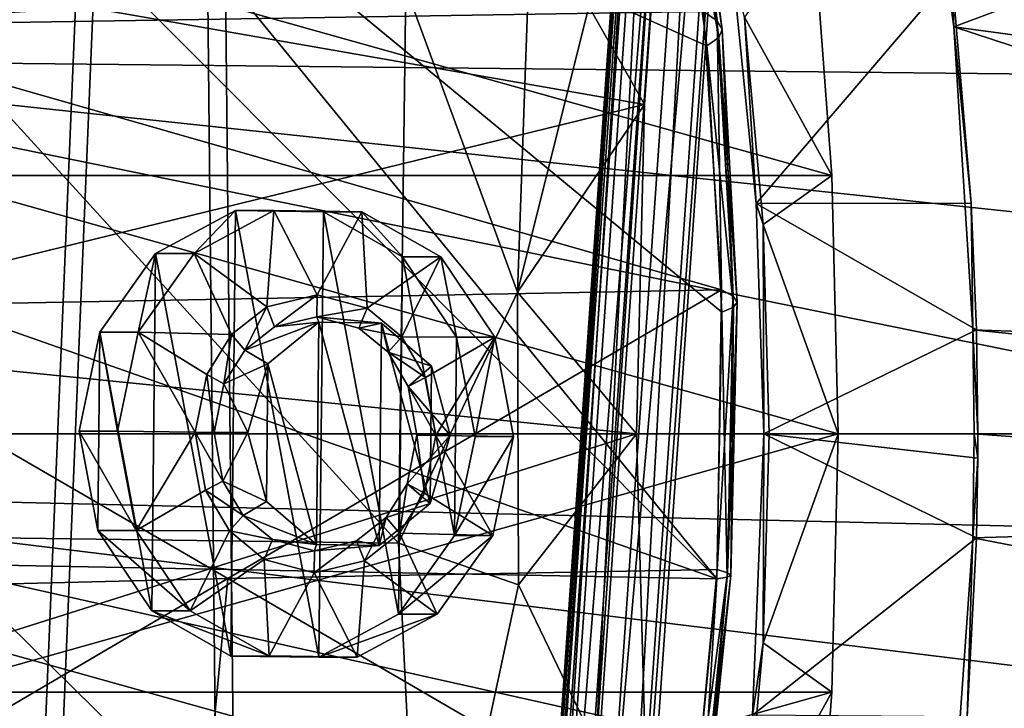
# Model space of a CAD drawing. Header units: metres. Extents: x 0 to 804, y -808 to 0.
# Tile 40 of 105: x 61 to 156, y -434 to -368. Entities that reach past the tile are written whole.
import ezdxf

# ---------------------------------------------------------------- set-up
doc = ezdxf.new("R2010")
doc.units = ezdxf.units.M

msp = doc.modelspace()

# ---------------------------------------------------------------- linework, layer by layer
at = {"layer": 'None'}
for points in [[(21.542414, -329.835541, 664.00946), (18.532497, -371.53363, 664.009521), (248.535889, -373.943481, 664.00946)], [(244.407791, -352.123718, 664.00946), (21.542414, -329.835541, 664.00946), (248.535889, -373.943481, 664.00946)], [(151.214355, -368.44812, 266.828857), (147.297623, -339.954895, 272.483185), (196.977402, -351.293945, 450.308868)], [(147.297623, -339.954895, 272.483185), (151.214355, -368.44812, 266.828857), (149.704071, -355.550415, 268.890137)], [(127.063629, -366.969482, 1556.992432), (39.874596, -368.346375, 1483.866333), (44.751545, -341.58139, 1487.285645)], [(56.309132, -349.469543, 1606.41626), (128.348663, -421.585938, 1606.41626), (62.734837, -341.381683, 1606.41626)], [(128.348663, -421.585938, 1606.41626), (128.85614, -395.908691, 1606.41626), (62.734837, -341.381683, 1606.41626)], [(62.734837, -341.381683, 1606.41626), (128.85614, -395.908691, 1606.41626), (127.394592, -370.25827, 1606.41626)], [(127.394592, -370.25827, 1606.41626), (123.961349, -344.767059, 1606.41626), (62.734837, -341.381683, 1606.41626)], [(124.748688, -341.663696, 1566.31543), (128.384598, -367.858704, 1569.262207), (127.063629, -366.969482, 1556.992432)], [(124.748688, -341.663696, 1566.31543), (125.389389, -342.719147, 1579.651611), (128.384598, -367.858704, 1569.262207)], [(125.389389, -342.719147, 1579.651611), (125.121826, -343.726654, 1593.035034), (128.879272, -368.690948, 1581.619629)], [(125.389389, -342.719147, 1579.651611), (128.879272, -368.690948, 1581.619629), (128.384598, -367.858704, 1569.262207)], [(31.526579, -360.235809, 1936.700195), (123.580978, -344.390259, 1987.365723), (121.380966, -375.919586, 1990.435425)], [(121.380966, -375.919586, 1990.435425), (123.580978, -344.390259, 1987.365723), (116.010643, -366.478577, 1999.915161)], [(123.961349, -344.767059, 1606.41626), (128.546509, -369.466095, 1594.019287), (125.121826, -343.726654, 1593.035034)], [(125.121826, -343.726654, 1593.035034), (128.546509, -369.466095, 1594.019287), (128.879272, -368.690948, 1581.619629)], [(123.961349, -344.767059, 1606.41626), (127.394592, -370.25827, 1606.41626), (128.546509, -369.466095, 1594.019287)], [(56.309132, -349.469543, 1606.41626), (31.726732, -387.663361, 1606.41626), (128.348663, -421.585938, 1606.41626)], [(249.511536, -381.749542, 628.134583), (151.214355, -368.44812, 266.828857), (196.977402, -351.293945, 450.308868)], [(149.704071, -355.550415, 268.890137), (151.214355, -368.44812, 266.828857), (151.008133, -363.410736, 259.653168)], [(51.505123, -358.106781, 192.135345), (137.623352, -358.098541, 192.082504), (139.434647, -382.757233, 189.277145)], [(51.505981, -382.757782, 189.286346), (51.505123, -358.106781, 192.135345), (139.434647, -382.757233, 189.277145)], [(139.434647, -382.757233, 189.277145), (137.623352, -358.098541, 192.082504), (131.025864, -367.507385, 254.497528)], [(29.250866, -398.433167, 1938.875854), (31.526579, -360.235809, 1936.700195), (121.380966, -375.919586, 1990.435425)], [(151.008133, -363.410736, 259.653168), (132.152054, -385.435608, 257.196381), (129.942047, -363.377838, 259.678375)], [(129.942047, -363.377838, 259.678375), (132.152054, -385.435608, 257.196381), (131.025864, -367.507385, 254.497528)], [(151.008133, -363.410736, 259.653168), (152.883301, -385.424957, 257.200012), (132.152054, -385.435608, 257.196381)], [(151.214355, -368.44812, 266.828857), (152.883301, -385.424957, 257.200012), (151.008133, -363.410736, 259.653168)], [(97.670113, -418.167419, 2031.968872), (98.380005, -364.647919, 2030.431641), (51.507233, -367.649658, 2038.852661)], [(109.163513, -393.972839, 2011.623779), (98.380005, -364.647919, 2030.431641), (97.670113, -418.167419, 2031.968872)], [(110.150475, -365.828766, 2010.088013), (98.380005, -364.647919, 2030.431641), (109.163513, -393.972839, 2011.623779)], [(116.010643, -366.478577, 1999.915161), (110.150475, -365.828766, 2010.088013), (109.163513, -393.972839, 2011.623779)], [(127.063629, -366.969482, 1556.992432), (128.809265, -393.768005, 1559.180054), (39.874596, -368.346375, 1483.866333)], [(121.380966, -375.919586, 1990.435425), (116.010643, -366.478577, 1999.915161), (109.163513, -393.972839, 2011.623779)], [(127.063629, -366.969482, 1556.992432), (128.384598, -367.858704, 1569.262207), (128.809265, -393.768005, 1559.180054)], [(97.670113, -418.167419, 2031.968872), (51.507233, -367.649658, 2038.852661), (51.507236, -417.552612, 2040.109741)], [(128.384598, -367.858704, 1569.262207), (129.939743, -394.385742, 1570.913208), (128.809265, -393.768005, 1559.180054)], [(128.384598, -367.858704, 1569.262207), (128.879272, -368.690948, 1581.619629), (129.939743, -394.385742, 1570.913208)], [(132.809769, -387.473175, 252.217087), (139.434647, -382.757233, 189.277145), (131.025864, -367.507385, 254.497528)], [(132.152054, -385.435608, 257.196381), (132.809769, -387.473175, 252.217087), (131.025864, -367.507385, 254.497528)], [(128.809265, -393.768005, 1559.180054), (36.266365, -395.486084, 1481.538696), (39.874596, -368.346375, 1483.866333)], [(128.879272, -368.690948, 1581.619629), (128.546509, -369.466095, 1594.019287), (130.324509, -394.937317, 1582.724243)], [(128.879272, -368.690948, 1581.619629), (130.324509, -394.937317, 1582.724243), (129.939743, -394.385742, 1570.913208)], [(153.045486, -397.627411, 264.606598), (151.214355, -368.44812, 266.828857), (250.819092, -401.033722, 628.134583)], [(151.214355, -368.44812, 266.828857), (249.511536, -381.749542, 628.134583), (250.819092, -401.033722, 628.134583)], [(151.214355, -368.44812, 266.828857), (153.045486, -397.627411, 264.606598), (152.883301, -385.424957, 257.200012)], [(127.394592, -370.25827, 1606.41626), (129.96254, -395.422607, 1594.572144), (128.546509, -369.466095, 1594.019287)], [(128.546509, -369.466095, 1594.019287), (129.96254, -395.422607, 1594.572144), (130.324509, -394.937317, 1582.724243)], [(127.394592, -370.25827, 1606.41626), (128.85614, -395.908691, 1606.41626), (129.96254, -395.422607, 1594.572144)], [(248.535889, -373.943481, 664.00946), (18.532497, -371.53363, 664.009521), (250.639832, -396.245392, 664.00946)], [(18.532497, -371.53363, 664.009521), (250.651764, -418.744629, 664.00946), (250.639832, -396.245392, 664.00946)], [(18.532497, -371.53363, 664.009521), (20.812223, -413.274017, 664.009521), (250.651764, -418.744629, 664.00946)], [(29.250866, -398.433167, 1938.875854), (121.380966, -375.919586, 1990.435425), (120.621094, -407.62851, 1991.945435)], [(120.621094, -407.62851, 1991.945435), (121.380966, -375.919586, 1990.435425), (109.163513, -393.972839, 2011.623779)], [(51.505981, -382.757782, 189.286346), (139.434647, -382.757233, 189.277145), (140.043121, -407.620209, 188.338043)], [(51.506599, -407.620209, 188.338043), (51.505981, -382.757782, 189.286346), (140.043121, -407.620209, 188.338043)], [(140.043121, -407.620209, 188.338043), (139.434647, -382.757233, 189.277145), (132.809769, -387.473175, 252.217087)], [(152.883301, -385.424957, 257.200012), (153.386963, -397.627411, 256.544312), (132.152054, -385.435608, 257.196381)], [(132.152054, -385.435608, 257.196381), (153.386963, -397.627411, 256.544312), (132.891861, -407.620209, 256.377838)], [(132.152054, -385.435608, 257.196381), (132.891861, -407.620209, 256.377838), (132.809769, -387.473175, 252.217087)], [(153.045486, -397.627411, 264.606598), (153.386963, -397.627411, 256.544312), (152.883301, -385.424957, 257.200012)], [(31.726732, -387.663361, 1606.41626), (27.370455, -419.674011, 1606.41626), (128.348663, -421.585938, 1606.41626)], [(133.409454, -407.620209, 251.453156), (140.043121, -407.620209, 188.338043), (132.809769, -387.473175, 252.217087)], [(132.891861, -407.620209, 256.377838), (133.409454, -407.620209, 251.453156), (132.809769, -387.473175, 252.217087)], [(36.266365, -395.486084, 1481.538696), (128.809265, -393.768005, 1559.180054), (81.225784, -421.558228, 1520.022461)], [(128.809265, -393.768005, 1559.180054), (128.399185, -420.695496, 1559.59729), (81.225784, -421.558228, 1520.022461)], [(128.809265, -393.768005, 1559.180054), (129.939743, -394.385742, 1570.913208), (128.399185, -420.695496, 1559.59729)], [(109.163513, -393.972839, 2011.623779), (97.670113, -418.167419, 2031.968872), (109.258156, -422.17337, 2012.037354)], [(120.621094, -407.62851, 1991.945435), (109.163513, -393.972839, 2011.623779), (109.258156, -422.17337, 2012.037354)], [(129.939743, -394.385742, 1570.913208), (129.385696, -421.016266, 1571.237183), (128.399185, -420.695496, 1559.59729)], [(129.939743, -394.385742, 1570.913208), (130.324509, -394.937317, 1582.724243), (129.385696, -421.016266, 1571.237183)], [(34.040825, -422.704895, 1480.44043), (36.266365, -395.486084, 1481.538696), (81.225784, -421.558228, 1520.022461)], [(128.85614, -395.908691, 1606.41626), (129.362122, -421.431702, 1594.683105), (129.96254, -395.422607, 1594.572144)], [(129.96254, -395.422607, 1594.572144), (129.362122, -421.431702, 1594.683105), (129.706985, -421.261658, 1582.94458)], [(130.324509, -394.937317, 1582.724243), (129.706985, -421.261658, 1582.94458), (129.385696, -421.016266, 1571.237183)], [(130.324509, -394.937317, 1582.724243), (129.96254, -395.422607, 1594.572144), (129.706985, -421.261658, 1582.94458)], [(128.85614, -395.908691, 1606.41626), (128.348663, -421.585938, 1606.41626), (129.362122, -421.431702, 1594.683105)], [(28.926451, -407.62851, 1939.005371), (29.250866, -398.433167, 1938.875854), (120.621094, -407.62851, 1991.945435)], [(153.386963, -397.627411, 256.544312), (153.515717, -407.63739, 256.377838), (132.891861, -407.620209, 256.377838)], [(153.172836, -407.625305, 264.485321), (153.045486, -397.627411, 264.606598), (250.9095, -407.622314, 628.134583)], [(153.045486, -397.627411, 264.606598), (250.819092, -401.033722, 628.134583), (250.9095, -407.622314, 628.134583)], [(153.386963, -397.627411, 256.544312), (153.045486, -397.627411, 264.606598), (153.515717, -407.63739, 256.377838)], [(153.045486, -397.627411, 264.606598), (153.172836, -407.625305, 264.485321), (153.515717, -407.63739, 256.377838)], [(28.926451, -407.62851, 1939.005371), (120.621094, -407.62851, 1991.945435), (28.442554, -436.735168, 1938.395386)], [(120.621094, -407.62851, 1991.945435), (121.757401, -448.084198, 1991.592041), (28.442554, -436.735168, 1938.395386)], [(139.434616, -432.483826, 189.277222), (51.506214, -432.483246, 189.286392), (140.043121, -407.620209, 188.338043)], [(51.506214, -432.483246, 189.286392), (51.506599, -407.620209, 188.338043), (140.043121, -407.620209, 188.338043)], [(121.757401, -448.084198, 1991.592041), (120.621094, -407.62851, 1991.945435), (109.258156, -422.17337, 2012.037354)], [(131.788788, -434.702423, 257.601563), (132.891861, -407.620209, 256.377838), (153.373871, -417.627411, 256.544342)], [(132.891861, -407.620209, 256.377838), (131.788788, -434.702423, 257.601563), (132.810593, -427.753387, 252.216034)], [(133.409454, -407.620209, 251.453156), (132.891861, -407.620209, 256.377838), (132.810593, -427.753387, 252.216034)], [(139.434616, -432.483826, 189.277222), (140.043121, -407.620209, 188.338043), (132.810593, -427.753387, 252.216034)], [(132.810593, -427.753387, 252.216034), (140.043121, -407.620209, 188.338043), (133.409454, -407.620209, 251.453156)], [(153.515717, -407.63739, 256.377838), (146.641083, -407.627411, 256.377838), (132.891861, -407.620209, 256.377838)], [(146.641083, -407.627411, 256.377838), (139.766449, -407.627411, 256.377838), (132.891861, -407.620209, 256.377838)], [(132.891861, -407.620209, 256.377838), (139.766449, -407.627411, 256.377838), (153.515717, -407.63739, 256.377838)], [(132.891861, -407.620209, 256.377838), (153.508545, -409.973389, 256.386993), (153.373871, -417.627411, 256.544342)], [(132.891861, -407.620209, 256.377838), (153.515717, -407.63739, 256.377838), (153.508545, -409.973389, 256.386993)], [(139.766449, -407.627411, 256.377838), (146.641083, -407.627411, 256.377838), (153.515717, -407.63739, 256.377838)], [(250.801056, -414.838135, 628.134583), (153.027115, -417.627411, 264.74408), (153.172836, -407.625305, 264.485321)], [(153.172836, -407.625305, 264.485321), (153.027115, -417.627411, 264.74408), (153.508545, -409.973389, 256.386993)], [(250.9095, -407.622314, 628.134583), (250.801056, -414.838135, 628.134583), (153.172836, -407.625305, 264.485321)], [(153.515717, -407.63739, 256.377838), (153.172836, -407.625305, 264.485321), (153.508545, -409.973389, 256.386993)], [(153.508545, -409.973389, 256.386993), (153.027115, -417.627411, 264.74408), (153.373871, -417.627411, 256.544342)], [(20.812223, -413.274017, 664.009521), (248.55777, -441.14624, 664.00946), (250.651764, -418.744629, 664.00946)], [(248.55777, -441.14624, 664.00946), (20.812223, -413.274017, 664.009521), (244.399033, -463.157776, 664.00946)], [(20.812223, -413.274017, 664.009521), (28.320717, -454.400269, 664.009521), (244.399033, -463.157776, 664.00946)], [(250.801056, -414.838135, 628.134583), (249.195602, -436.260315, 628.134583), (153.027115, -417.627411, 264.74408)], [(100.008057, -465.213257, 2030.410889), (51.507236, -417.552612, 2040.109741), (51.507244, -467.455536, 2038.852661)], [(100.008057, -465.213257, 2030.410889), (97.670113, -418.167419, 2031.968872), (51.507236, -417.552612, 2040.109741)], [(97.670113, -418.167419, 2031.968872), (100.008057, -465.213257, 2030.410889), (109.258156, -422.17337, 2012.037354)], [(131.788788, -434.702423, 257.601563), (153.373871, -417.627411, 256.544342), (152.47197, -434.867645, 257.616455)], [(249.195602, -436.260315, 628.134583), (150.935959, -447.120026, 268.270477), (153.027115, -417.627411, 264.74408)], [(153.027115, -417.627411, 264.74408), (150.935959, -447.120026, 268.270477), (152.47197, -434.867645, 257.616455)], [(153.373871, -417.627411, 256.544342), (153.027115, -417.627411, 264.74408), (152.47197, -434.867645, 257.616455)], [(27.370455, -419.674011, 1606.41626), (24.74704, -451.845795, 1606.41626), (125.884232, -447.147217, 1606.41626)], [(128.348663, -421.585938, 1606.41626), (27.370455, -419.674011, 1606.41626), (125.884232, -447.147217, 1606.41626)], [(81.225784, -421.558228, 1520.022461), (128.399185, -420.695496, 1559.59729), (125.840485, -447.471252, 1558.249268)], [(128.399185, -420.695496, 1559.59729), (129.385696, -421.016266, 1571.237183), (125.840485, -447.471252, 1558.249268)], [(129.385696, -421.016266, 1571.237183), (126.730743, -447.504059, 1570.237915), (125.840485, -447.471252, 1558.249268)], [(129.385696, -421.016266, 1571.237183), (129.706985, -421.261658, 1582.94458), (126.730743, -447.504059, 1570.237915)], [(129.706985, -421.261658, 1582.94458), (127.036194, -447.452332, 1582.283447), (126.730743, -447.504059, 1570.237915)], [(129.706985, -421.261658, 1582.94458), (129.362122, -421.431702, 1594.683105), (127.036194, -447.452332, 1582.283447)], [(33.245113, -449.712341, 1480.584473), (81.225784, -421.558228, 1520.022461), (78.672203, -448.537659, 1518.684448)], [(33.245113, -449.712341, 1480.584473), (34.040825, -422.704895, 1480.44043), (81.225784, -421.558228, 1520.022461)], [(81.225784, -421.558228, 1520.022461), (125.840485, -447.471252, 1558.249268), (78.672203, -448.537659, 1518.684448)], [(109.258156, -422.17337, 2012.037354), (100.008057, -465.213257, 2030.410889), (121.757401, -448.084198, 1991.592041)], [(128.348663, -421.585938, 1606.41626), (125.884232, -447.147217, 1606.41626), (126.756058, -447.316101, 1594.353638)], [(129.362122, -421.431702, 1594.683105), (126.756058, -447.316101, 1594.353638), (127.036194, -447.452332, 1582.283447)], [(128.348663, -421.585938, 1606.41626), (126.756058, -447.316101, 1594.353638), (129.362122, -421.431702, 1594.683105)], [(132.810593, -427.753387, 252.216034), (131.788788, -434.702423, 257.601563), (131.026886, -447.724609, 254.496216)], [(131.026886, -447.724609, 254.496216), (139.434616, -432.483826, 189.277222), (132.810593, -427.753387, 252.216034)], [(51.505821, -457.13504, 192.135345), (51.506214, -432.483246, 189.286392), (139.434616, -432.483826, 189.277222)], [(137.623245, -457.14325, 192.082687), (51.505821, -457.13504, 192.135345), (139.434616, -432.483826, 189.277222)], [(137.623245, -457.14325, 192.082687), (139.434616, -432.483826, 189.277222), (131.026886, -447.724609, 254.496216)]]:
    msp.add_3dface(points, dxfattribs=at)
at = {"layer": 'None012311'}
for points in [[(78.546486, -118.575203, 117.953323), (52.504356, -59.607479, 163.059708), (52.504345, -744.686096, 163.059708)], [(50.772308, -61.568432, 160.059708), (76.834984, -120.582596, 114.917824), (50.772308, -742.989197, 160.059708)], [(84.22982, -682.522278, 108.109589), (78.546486, -118.575203, 117.953323), (52.504345, -744.686096, 163.059708)], [(78.546486, -118.575203, 117.953323), (402.01651, -605.043579, 109.461983), (725.485901, -118.575211, 117.953323)], [(84.22982, -682.522278, 108.109589), (355.943726, -624.124634, 109.128922), (78.546486, -118.575203, 117.953323)], [(355.943726, -624.124634, 109.128922), (367.6427, -614.846802, 109.290871), (78.546486, -118.575203, 117.953323)], [(78.546486, -118.575203, 117.953323), (367.6427, -614.846802, 109.290871), (378.033203, -609.617432, 109.382149)], [(378.033203, -609.617432, 109.382149), (390.160004, -606.131226, 109.443001), (78.546486, -118.575203, 117.953323)], [(390.160004, -606.131226, 109.443001), (402.01651, -605.043579, 109.461983), (78.546486, -118.575203, 117.953323)], [(76.834984, -120.582596, 114.917824), (82.481255, -680.857727, 105.138191), (50.772308, -742.989197, 160.059708)], [(377.245544, -607.575745, 106.417328), (366.514679, -612.976318, 106.323059), (76.834984, -120.582596, 114.917824)], [(366.514679, -612.976318, 106.323059), (354.430603, -622.559387, 106.155792), (76.834984, -120.582596, 114.917824)], [(76.834984, -120.582596, 114.917824), (354.430603, -622.559387, 106.155792), (82.481255, -680.857727, 105.138191)], [(76.834984, -120.582596, 114.917824), (727.197449, -120.582596, 114.917824), (402.01651, -602.851624, 106.499786)], [(402.01651, -602.851624, 106.499786), (389.77063, -603.975037, 106.480179), (76.834984, -120.582596, 114.917824)], [(389.77063, -603.975037, 106.480179), (377.245544, -607.575745, 106.417328), (76.834984, -120.582596, 114.917824)]]:
    msp.add_3dface(points, dxfattribs=at)
at = {"layer": 'None012317'}
for points in [[(105.473549, -547.63501, 1630.29541), (123.399063, -291.260956, 1630.29541), (108.483727, -507.747864, 1629.78064)], [(123.399063, -291.260956, 1630.29541), (105.473549, -547.63501, 1630.29541), (106.339676, -547.695618, 1635.219482)], [(124.26519, -291.321503, 1635.219482), (123.399063, -291.260956, 1630.29541), (106.339676, -547.695618, 1635.219482)], [(123.399063, -291.260956, 1630.29541), (120.829308, -331.178925, 1629.78064), (108.483727, -507.747864, 1629.78064)], [(124.26519, -291.321503, 1635.219482), (106.339676, -547.695618, 1635.219482), (111.026695, -548.023315, 1636.929565)], [(109.294441, -547.902222, 1627.081421), (127.219955, -291.528107, 1627.081421), (131.906982, -291.855804, 1628.791626)], [(109.294441, -547.902222, 1627.081421), (123.886032, -331.392639, 1627.209473), (127.219955, -291.528107, 1627.081421)], [(113.981468, -548.229919, 1628.791626), (109.294441, -547.902222, 1627.081421), (131.906982, -291.855804, 1628.791626)], [(128.952209, -291.649231, 1636.929565), (124.26519, -291.321503, 1635.219482), (111.026695, -548.023315, 1636.929565)], [(128.952209, -291.649231, 1636.929565), (111.026695, -548.023315, 1636.929565), (114.847595, -548.290466, 1633.715576)], [(113.981468, -548.229919, 1628.791626), (131.906982, -291.855804, 1628.791626), (132.773102, -291.916382, 1633.715576)], [(114.847595, -548.290466, 1633.715576), (113.981468, -548.229919, 1628.791626), (132.773102, -291.916382, 1633.715576)], [(132.773102, -291.916382, 1633.715576), (128.952209, -291.649231, 1636.929565), (114.847595, -548.290466, 1633.715576)], [(108.483727, -507.747864, 1629.78064), (120.829308, -331.178925, 1629.78064), (108.893112, -506.359314, 1629.241089)], [(120.829308, -331.178925, 1629.78064), (121.041489, -332.610931, 1629.241089), (108.893112, -506.359314, 1629.241089)], [(109.294441, -547.902222, 1627.081421), (111.540443, -507.961578, 1627.209473), (123.886032, -331.392639, 1627.209473)], [(111.540443, -507.961578, 1627.209473), (109.883949, -505.840912, 1628.175293), (123.886032, -331.392639, 1627.209473)], [(123.886032, -331.392639, 1627.209473), (109.883949, -505.840912, 1628.175293), (121.950539, -333.262146, 1628.175293)], [(108.893112, -506.359314, 1629.241089), (121.041489, -332.610931, 1629.241089), (109.883949, -505.840912, 1628.175293)], [(109.883949, -505.840912, 1628.175293), (121.041489, -332.610931, 1629.241089), (121.950539, -333.262146, 1628.175293)]]:
    msp.add_3dface(points, dxfattribs=at)
at = {"layer": 'None012336'}
for points in [[(77.974968, -390.258942, 1958.767944), (74.266701, -390.261383, 1965.223755), (81.959824, -386.121704, 1969.644287)], [(81.959824, -386.121704, 1969.644287), (74.266701, -390.261383, 1965.223755), (81.510948, -429.01532, 1969.370239)], [(85.668091, -386.119263, 1963.188477), (84.979317, -395.397156, 1962.789307), (77.974968, -390.258942, 1958.767944)], [(85.668091, -386.119263, 1963.188477), (77.974968, -390.258942, 1958.767944), (81.959824, -386.121704, 1969.644287)], [(90.000328, -429.135315, 1974.24646), (81.959824, -386.121704, 1969.644287), (81.510948, -429.01532, 1969.370239)], [(85.668091, -386.119263, 1963.188477), (81.959824, -386.121704, 1969.644287), (90.449203, -386.241699, 1974.52063)], [(90.449203, -386.241699, 1974.52063), (81.959824, -386.121704, 1969.644287), (90.000328, -429.135315, 1974.24646)], [(89.828346, -394.247528, 1965.575073), (84.979317, -395.397156, 1962.789307), (85.668091, -386.119263, 1963.188477)], [(94.157471, -386.239258, 1968.064819), (89.828346, -394.247528, 1965.575073), (85.668091, -386.119263, 1963.188477)], [(94.157471, -386.239258, 1968.064819), (85.668091, -386.119263, 1963.188477), (90.449203, -386.241699, 1974.52063)], [(94.651878, -395.533905, 1968.345215), (89.828346, -394.247528, 1965.575073), (94.157471, -386.239258, 1968.064819)], [(97.693451, -424.995636, 1978.666992), (90.449203, -386.241699, 1974.52063), (90.000328, -429.135315, 1974.24646)], [(94.157471, -386.239258, 1968.064819), (90.449203, -386.241699, 1974.52063), (98.053421, -390.597626, 1978.886841)], [(98.053421, -390.597626, 1978.886841), (90.449203, -386.241699, 1974.52063), (97.693451, -424.995636, 1978.666992)], [(101.761681, -390.595184, 1972.43103), (94.651878, -395.533905, 1968.345215), (94.157471, -386.239258, 1968.064819)], [(101.761681, -390.595184, 1972.43103), (94.157471, -386.239258, 1968.064819), (98.053421, -390.597626, 1978.886841)], [(72.601822, -397.838379, 1955.678711), (68.893562, -397.840851, 1962.134521), (74.266701, -390.261383, 1965.223755)], [(74.266701, -390.261383, 1965.223755), (68.893562, -397.840851, 1962.134521), (73.906731, -424.659393, 1965.004028)], [(77.974968, -390.258942, 1958.767944), (81.584229, -398.050049, 1960.838135), (72.601822, -397.838379, 1955.678711)], [(77.974968, -390.258942, 1958.767944), (72.601822, -397.838379, 1955.678711), (74.266701, -390.261383, 1965.223755)], [(81.510948, -429.01532, 1969.370239), (74.266701, -390.261383, 1965.223755), (73.906731, -424.659393, 1965.004028)], [(84.979317, -395.397156, 1962.789307), (81.584229, -398.050049, 1960.838135), (77.974968, -390.258942, 1958.767944)], [(97.99044, -398.281982, 1970.261841), (94.651878, -395.533905, 1968.345215), (101.761681, -390.595184, 1972.43103)], [(103.066589, -417.416168, 1981.756226), (98.053421, -390.597626, 1978.886841), (97.693451, -424.995636, 1978.666992)], [(106.974625, -398.32428, 1975.422363), (97.99044, -398.281982, 1970.261841), (101.761681, -390.595184, 1972.43103)], [(101.761681, -390.595184, 1972.43103), (98.053421, -390.597626, 1978.886841), (103.266365, -398.326721, 1981.878296)], [(103.266365, -398.326721, 1981.878296), (98.053421, -390.597626, 1978.886841), (103.066589, -417.416168, 1981.756226)], [(106.974625, -398.32428, 1975.422363), (101.761681, -390.595184, 1972.43103), (103.266365, -398.326721, 1981.878296)], [(85.738213, -397.333893, 1963.224609), (84.979317, -395.397156, 1962.789307), (89.828346, -394.247528, 1965.575073)], [(89.806091, -396.372467, 1965.561523), (85.738213, -397.333893, 1963.224609), (89.828346, -394.247528, 1965.575073)], [(89.806091, -396.372467, 1965.561523), (89.828346, -394.247528, 1965.575073), (94.651878, -395.533905, 1968.345215)], [(82.871399, -399.571014, 1961.577026), (81.584229, -398.050049, 1960.838135), (84.979317, -395.397156, 1962.789307)], [(85.738213, -397.333893, 1963.224609), (82.871399, -399.571014, 1961.577026), (84.979317, -395.397156, 1962.789307)], [(93.852646, -397.448608, 1967.885498), (89.806091, -396.372467, 1965.561523), (94.651878, -395.533905, 1968.345215)], [(93.852646, -397.448608, 1967.885498), (94.651878, -395.533905, 1968.345215), (97.99044, -398.281982, 1970.261841)], [(90.002052, -396.883514, 1958.228027), (85.738213, -397.333893, 1963.224609), (89.806091, -396.372467, 1965.561523)], [(96.030228, -396.968719, 1961.690674), (89.806091, -396.372467, 1965.561523), (93.852646, -397.448608, 1967.885498)], [(96.030228, -396.968719, 1961.690674), (90.002052, -396.883514, 1958.228027), (89.806091, -396.372467, 1965.561523)], [(85.738213, -397.333893, 1963.224609), (90.002052, -396.883514, 1958.228027), (82.871399, -399.571014, 1961.577026)], [(90.002052, -396.883514, 1958.228027), (85.08239, -400.900787, 1955.400635), (82.871399, -399.571014, 1961.577026)], [(89.778145, -418.279144, 1958.091309), (85.08239, -400.900787, 1955.400635), (90.002052, -396.883514, 1958.228027)], [(95.80632, -418.364349, 1961.553955), (89.778145, -418.279144, 1958.091309), (90.002052, -396.883514, 1958.228027)], [(95.80632, -418.364349, 1961.553955), (90.002052, -396.883514, 1958.228027), (96.030228, -396.968719, 1961.690674)], [(96.671799, -399.766113, 1969.503906), (96.030228, -396.968719, 1961.690674), (93.852646, -397.448608, 1967.885498)], [(96.671799, -399.766113, 1969.503906), (93.852646, -397.448608, 1967.885498), (97.99044, -398.281982, 1970.261841)], [(100.725975, -414.347076, 1964.381348), (95.80632, -418.364349, 1961.553955), (96.030228, -396.968719, 1961.690674)], [(100.864357, -401.123871, 1964.46582), (96.030228, -396.968719, 1961.690674), (96.671799, -399.766113, 1969.503906)], [(100.725975, -414.347076, 1964.381348), (96.030228, -396.968719, 1961.690674), (100.864357, -401.123871, 1964.46582)], [(70.612869, -407.356415, 1954.532715), (66.90461, -407.358856, 1960.988525), (68.893562, -397.840851, 1962.134521)], [(68.893562, -397.840851, 1962.134521), (66.90461, -407.358856, 1960.988525), (68.693787, -416.930298, 1962.012573)], [(73.906731, -424.659393, 1965.004028), (68.893562, -397.840851, 1962.134521), (68.693787, -416.930298, 1962.012573)], [(72.601822, -397.838379, 1955.678711), (70.612869, -407.356415, 1954.532715), (68.893562, -397.840851, 1962.134521)], [(78.087395, -407.462067, 1958.82605), (70.612869, -407.356415, 1954.532715), (72.601822, -397.838379, 1955.678711)], [(81.584229, -398.050049, 1960.838135), (79.201927, -401.899658, 1959.468262), (72.601822, -397.838379, 1955.678711)], [(72.601822, -397.838379, 1955.678711), (79.201927, -401.899658, 1959.468262), (78.087395, -407.462067, 1958.82605)], [(80.862358, -402.821716, 1960.421753), (79.201927, -401.899658, 1959.468262), (81.584229, -398.050049, 1960.838135)], [(82.871399, -399.571014, 1961.577026), (80.862358, -402.821716, 1960.421753), (81.584229, -398.050049, 1960.838135)], [(96.671799, -399.766113, 1969.503906), (97.99044, -398.281982, 1970.261841), (100.291481, -402.197784, 1971.582153)], [(100.291481, -402.197784, 1971.582153), (97.99044, -398.281982, 1970.261841), (106.974625, -398.32428, 1975.422363)], [(101.289284, -407.790039, 1972.153198), (100.291481, -402.197784, 1971.582153), (106.974625, -398.32428, 1975.422363)], [(106.974625, -398.32428, 1975.422363), (108.763802, -407.895721, 1976.446533), (101.289284, -407.790039, 1972.153198)], [(105.055542, -407.898163, 1982.902344), (103.266365, -398.326721, 1981.878296), (103.066589, -417.416168, 1981.756226)], [(106.974625, -398.32428, 1975.422363), (103.266365, -398.326721, 1981.878296), (105.055542, -407.898163, 1982.902344)], [(108.763802, -407.895721, 1976.446533), (106.974625, -398.32428, 1975.422363), (105.055542, -407.898163, 1982.902344)], [(82.871399, -399.571014, 1961.577026), (85.08239, -400.900787, 1955.400635), (80.862358, -402.821716, 1960.421753)], [(98.612221, -403.072632, 1970.617188), (96.671799, -399.766113, 1969.503906), (100.291481, -402.197784, 1971.582153)], [(98.612221, -403.072632, 1970.617188), (100.864357, -401.123871, 1964.46582), (96.671799, -399.766113, 1969.503906)], [(85.08239, -400.900787, 1955.400635), (83.145836, -407.485992, 1954.285767), (80.862358, -402.821716, 1960.421753)], [(84.944016, -414.123993, 1955.316162), (83.145836, -407.485992, 1954.285767), (85.08239, -400.900787, 1955.400635)], [(89.778145, -418.279144, 1958.091309), (84.944016, -414.123993, 1955.316162), (85.08239, -400.900787, 1955.400635)], [(102.657974, -407.76181, 1965.49353), (100.864357, -401.123871, 1964.46582), (98.612221, -403.072632, 1970.617188)], [(102.657974, -407.76181, 1965.49353), (100.725975, -414.347076, 1964.381348), (100.864357, -401.123871, 1964.46582)], [(79.92997, -407.488129, 1959.884399), (78.087395, -407.462067, 1958.82605), (79.201927, -401.899658, 1959.468262)], [(80.862358, -402.821716, 1960.421753), (79.92997, -407.488129, 1959.884399), (79.201927, -401.899658, 1959.468262)], [(98.612221, -403.072632, 1970.617188), (100.291481, -402.197784, 1971.582153), (101.289284, -407.790039, 1972.153198)], [(80.862358, -402.821716, 1960.421753), (83.145836, -407.485992, 1954.285767), (79.92997, -407.488129, 1959.884399)], [(99.446678, -407.764008, 1971.094727), (98.612221, -403.072632, 1970.617188), (101.289284, -407.790039, 1972.153198)], [(99.446678, -407.764008, 1971.094727), (102.657974, -407.76181, 1965.49353), (98.612221, -403.072632, 1970.617188)], [(66.90461, -407.358856, 1960.988525), (70.612869, -407.356415, 1954.532715), (72.402054, -416.927826, 1955.556763)], [(68.693787, -416.930298, 1962.012573), (66.90461, -407.358856, 1960.988525), (72.402054, -416.927826, 1955.556763)], [(72.402054, -416.927826, 1955.556763), (70.612869, -407.356415, 1954.532715), (78.087395, -407.462067, 1958.82605)], [(79.085197, -413.054321, 1959.396973), (72.402054, -416.927826, 1955.556763), (78.087395, -407.462067, 1958.82605)], [(79.085197, -413.054321, 1959.396973), (78.087395, -407.462067, 1958.82605), (80.764427, -412.179504, 1960.361938)], [(78.087395, -407.462067, 1958.82605), (79.92997, -407.488129, 1959.884399), (80.764427, -412.179504, 1960.361938)], [(80.764427, -412.179504, 1960.361938), (79.92997, -407.488129, 1959.884399), (83.145836, -407.485992, 1954.285767)], [(84.944016, -414.123993, 1955.316162), (80.764427, -412.179504, 1960.361938), (83.145836, -407.485992, 1954.285767)], [(99.446678, -407.764008, 1971.094727), (98.51429, -412.43042, 1970.557495), (102.657974, -407.76181, 1965.49353)], [(98.51429, -412.43042, 1970.557495), (100.725975, -414.347076, 1964.381348), (102.657974, -407.76181, 1965.49353)], [(100.174744, -413.352448, 1971.510864), (98.51429, -412.43042, 1970.557495), (99.446678, -407.764008, 1971.094727)], [(101.289284, -407.790039, 1972.153198), (100.174744, -413.352448, 1971.510864), (99.446678, -407.764008, 1971.094727)], [(101.289284, -407.790039, 1972.153198), (106.774857, -417.413727, 1975.300415), (100.174744, -413.352448, 1971.510864)], [(108.763802, -407.895721, 1976.446533), (106.774857, -417.413727, 1975.300415), (101.289284, -407.790039, 1972.153198)], [(105.055542, -407.898163, 1982.902344), (103.066589, -417.416168, 1981.756226), (108.763802, -407.895721, 1976.446533)], [(103.066589, -417.416168, 1981.756226), (106.774857, -417.413727, 1975.300415), (108.763802, -407.895721, 1976.446533)], [(79.085197, -413.054321, 1959.396973), (80.764427, -412.179504, 1960.361938), (82.704849, -415.486023, 1961.47522)], [(82.704849, -415.486023, 1961.47522), (80.764427, -412.179504, 1960.361938), (84.944016, -414.123993, 1955.316162)], [(97.792442, -417.202057, 1970.140991), (96.505249, -415.681091, 1969.402222), (98.51429, -412.43042, 1970.557495)], [(98.51429, -412.43042, 1970.557495), (96.505249, -415.681091, 1969.402222), (100.725975, -414.347076, 1964.381348)], [(100.174744, -413.352448, 1971.510864), (97.792442, -417.202057, 1970.140991), (98.51429, -412.43042, 1970.557495)], [(72.402054, -416.927826, 1955.556763), (79.085197, -413.054321, 1959.396973), (81.38623, -416.970154, 1960.717285)], [(81.38623, -416.970154, 1960.717285), (79.085197, -413.054321, 1959.396973), (82.704849, -415.486023, 1961.47522)], [(106.774857, -417.413727, 1975.300415), (97.792442, -417.202057, 1970.140991), (100.174744, -413.352448, 1971.510864)], [(89.778145, -418.279144, 1958.091309), (82.704849, -415.486023, 1961.47522), (84.944016, -414.123993, 1955.316162)], [(96.505249, -415.681091, 1969.402222), (95.80632, -418.364349, 1961.553955), (100.725975, -414.347076, 1964.381348)], [(81.38623, -416.970154, 1960.717285), (82.704849, -415.486023, 1961.47522), (85.524002, -417.803528, 1963.09375)], [(89.778145, -418.279144, 1958.091309), (85.524002, -417.803528, 1963.09375), (82.704849, -415.486023, 1961.47522)], [(94.397362, -419.85495, 1968.189819), (93.638435, -417.918213, 1967.754639), (96.505249, -415.681091, 1969.402222)], [(96.505249, -415.681091, 1969.402222), (93.638435, -417.918213, 1967.754639), (95.80632, -418.364349, 1961.553955)], [(97.792442, -417.202057, 1970.140991), (94.397362, -419.85495, 1968.189819), (96.505249, -415.681091, 1969.402222)], [(68.693787, -416.930298, 1962.012573), (72.402054, -416.927826, 1955.556763), (77.61499, -424.656921, 1958.548096)], [(73.906731, -424.659393, 1965.004028), (68.693787, -416.930298, 1962.012573), (77.61499, -424.656921, 1958.548096)], [(77.61499, -424.656921, 1958.548096), (72.402054, -416.927826, 1955.556763), (81.38623, -416.970154, 1960.717285)], [(77.61499, -424.656921, 1958.548096), (81.38623, -416.970154, 1960.717285), (84.7248, -419.718201, 1962.633911)], [(84.7248, -419.718201, 1962.633911), (81.38623, -416.970154, 1960.717285), (85.524002, -417.803528, 1963.09375)], [(101.401711, -424.993195, 1972.211182), (94.397362, -419.85495, 1968.189819), (97.792442, -417.202057, 1970.140991)], [(103.066589, -417.416168, 1981.756226), (97.693451, -424.995636, 1978.666992), (106.774857, -417.413727, 1975.300415)], [(97.693451, -424.995636, 1978.666992), (101.401711, -424.993195, 1972.211182), (106.774857, -417.413727, 1975.300415)], [(106.774857, -417.413727, 1975.300415), (101.401711, -424.993195, 1972.211182), (97.792442, -417.202057, 1970.140991)], [(84.7248, -419.718201, 1962.633911), (85.524002, -417.803528, 1963.09375), (89.570557, -418.879669, 1965.417725)], [(89.570557, -418.879669, 1965.417725), (85.524002, -417.803528, 1963.09375), (89.778145, -418.279144, 1958.091309)], [(94.397362, -419.85495, 1968.189819), (89.548332, -421.004578, 1965.404053), (93.638435, -417.918213, 1967.754639)], [(89.548332, -421.004578, 1965.404053), (89.570557, -418.879669, 1965.417725), (93.638435, -417.918213, 1967.754639)], [(93.638435, -417.918213, 1967.754639), (89.570557, -418.879669, 1965.417725), (95.80632, -418.364349, 1961.553955)], [(95.80632, -418.364349, 1961.553955), (89.570557, -418.879669, 1965.417725), (89.778145, -418.279144, 1958.091309)], [(89.548332, -421.004578, 1965.404053), (84.7248, -419.718201, 1962.633911), (89.570557, -418.879669, 1965.417725)], [(85.219208, -429.012848, 1962.914307), (77.61499, -424.656921, 1958.548096), (84.7248, -419.718201, 1962.633911)], [(85.219208, -429.012848, 1962.914307), (84.7248, -419.718201, 1962.633911), (89.548332, -421.004578, 1965.404053)], [(93.708588, -429.132874, 1967.790649), (89.548332, -421.004578, 1965.404053), (94.397362, -419.85495, 1968.189819)], [(101.401711, -424.993195, 1972.211182), (93.708588, -429.132874, 1967.790649), (94.397362, -419.85495, 1968.189819)], [(93.708588, -429.132874, 1967.790649), (85.219208, -429.012848, 1962.914307), (89.548332, -421.004578, 1965.404053)], [(73.906731, -424.659393, 1965.004028), (77.61499, -424.656921, 1958.548096), (85.219208, -429.012848, 1962.914307)], [(81.510948, -429.01532, 1969.370239), (73.906731, -424.659393, 1965.004028), (85.219208, -429.012848, 1962.914307)], [(97.693451, -424.995636, 1978.666992), (90.000328, -429.135315, 1974.24646), (101.401711, -424.993195, 1972.211182)], [(90.000328, -429.135315, 1974.24646), (93.708588, -429.132874, 1967.790649), (101.401711, -424.993195, 1972.211182)], [(81.510948, -429.01532, 1969.370239), (85.219208, -429.012848, 1962.914307), (93.708588, -429.132874, 1967.790649)], [(90.000328, -429.135315, 1974.24646), (81.510948, -429.01532, 1969.370239), (93.708588, -429.132874, 1967.790649)]]:
    msp.add_3dface(points, dxfattribs=at)

doc.saveas('drawing.dxf')
